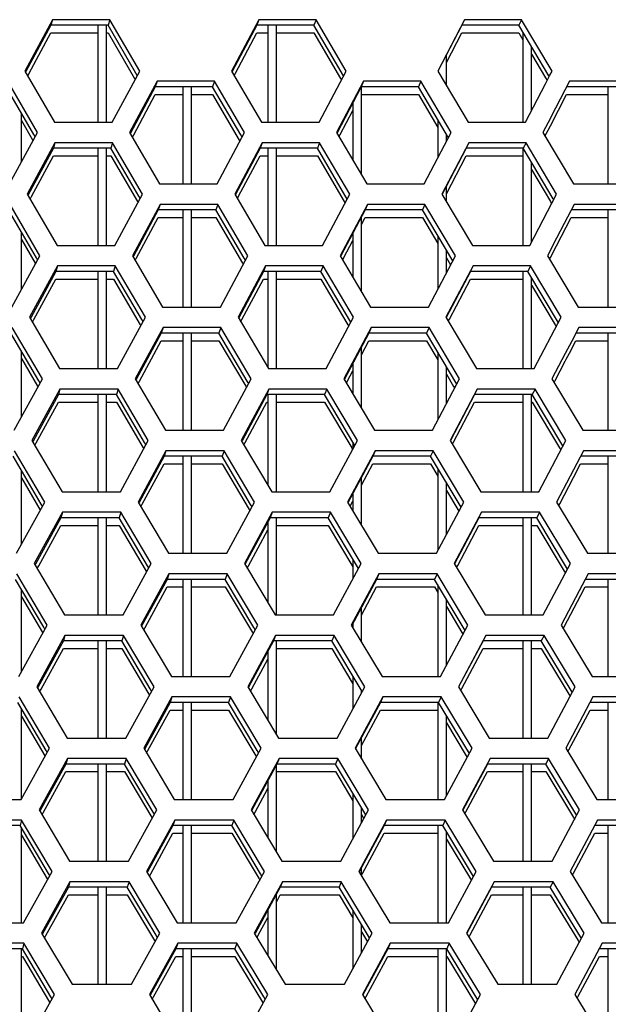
# Model space of a CAD drawing. Header units: millimetres. Extents: x 0 to 420, y 0 to 297.
# Tile 63 of 256: x 126.76 to 129.53, y 89.55 to 94.19. Entities that reach past the tile are written whole.
import ezdxf

# ---------------------------------------------------------------- set-up
doc = ezdxf.new("R2010")
doc.units = ezdxf.units.MM
doc.header["$LTSCALE"] = 23.1
doc.layers.get('0').update_dxf_attribs({"linetype": 'CONTINUOUS'})

msp = doc.modelspace()

# ---------------------------------------------------------------- linework, layer by layer
at = {"color": 3, "linetype": 'Continuous'}
for p, q in [((126.9116, 94.1882), (126.7812, 93.9467)), ((127.1815, 94.1882), (126.9116, 94.1882)), ((127.322, 93.9467), (127.1815, 94.1882)), ((127.8825, 94.1882), (127.7542, 93.9467)), ((128.1518, 94.1882), (127.8825, 94.1882)), ((128.2936, 93.9467), (128.1518, 94.1882)), ((128.8508, 94.1882), (128.7245, 93.9467)), ((129.1192, 94.1882), (128.8508, 94.1882)), ((129.2623, 93.9467), (129.1192, 94.1882)), ((126.7812, 93.9467), (126.9214, 93.7053)), ((127.1923, 93.7053), (127.322, 93.9467)), ((127.7542, 93.9467), (127.8957, 93.7053)), ((128.1659, 93.7053), (128.2936, 93.9467)), ((128.7245, 93.9467), (128.8674, 93.7053)), ((129.2525, 93.9279), (129.2623, 93.9467)), ((126.8411, 93.657), (126.701, 93.8984)), ((127.4043, 93.8984), (127.2746, 93.657)), ((127.6744, 93.8984), (127.4043, 93.8984)), ((127.8159, 93.657), (127.6744, 93.8984)), ((128.376, 93.8984), (128.2484, 93.657)), ((128.6454, 93.8984), (128.376, 93.8984)), ((128.7882, 93.657), (128.6454, 93.8984)), ((129.1368, 93.7053), (129.2311, 93.8866)), ((129.2311, 93.8866), (129.2525, 93.9279)), ((129.3447, 93.8984), (129.2791, 93.7721)), ((129.6132, 93.8984), (129.3447, 93.8984)), ((129.2791, 93.7721), (129.2442, 93.7048)), ((126.9214, 93.7053), (127.1923, 93.7053)), ((127.8957, 93.7053), (128.1659, 93.7053)), ((128.8674, 93.7053), (129.1368, 93.7053)), ((129.2442, 93.7048), (129.2193, 93.657)), ((126.71, 93.4155), (126.8411, 93.657)), ((127.2746, 93.657), (127.4158, 93.4155)), ((127.6869, 93.4155), (127.8159, 93.657)), ((128.2484, 93.657), (128.3909, 93.4155)), ((128.6613, 93.4155), (128.7882, 93.657)), ((129.2193, 93.657), (129.363, 93.4155)), ((126.9234, 93.6087), (126.7925, 93.3672)), ((127.1944, 93.6087), (126.9234, 93.6087)), ((127.3355, 93.3672), (127.1944, 93.6087)), ((127.8984, 93.6087), (127.7695, 93.3672)), ((128.1688, 93.6087), (127.8984, 93.6087)), ((128.3112, 93.3672), (128.1688, 93.6087)), ((128.8707, 93.6087), (128.744, 93.3672)), ((129.1403, 93.6087), (128.8707, 93.6087)), ((129.284, 93.3672), (129.1403, 93.6087)), ((127.4158, 93.4155), (127.6869, 93.4155)), ((128.3909, 93.4155), (128.6613, 93.4155)), ((129.363, 93.4155), (129.6325, 93.4155)), ((126.7925, 93.3672), (126.9332, 93.1257)), ((127.2052, 93.1257), (127.3355, 93.3672)), ((127.7695, 93.3672), (127.9116, 93.1257)), ((128.183, 93.1257), (128.3112, 93.3672)), ((128.744, 93.3672), (128.8874, 93.1257)), ((129.1579, 93.1257), (129.284, 93.3672)), ((126.8525, 93.0774), (126.7119, 93.3189)), ((127.4181, 93.3189), (127.2879, 93.0774)), ((127.6894, 93.3189), (127.4181, 93.3189)), ((127.8315, 93.0774), (127.6894, 93.3189)), ((128.3939, 93.3189), (128.2658, 93.0774)), ((128.6645, 93.3189), (128.3939, 93.3189)), ((128.8078, 93.0774), (128.6645, 93.3189)), ((129.3667, 93.3189), (129.3196, 93.2285)), ((129.6363, 93.3189), (129.3667, 93.3189)), ((129.3196, 93.2285), (129.284, 93.1602)), ((129.284, 93.1602), (129.2407, 93.0774)), ((126.9332, 93.1257), (127.2052, 93.1257)), ((127.9116, 93.1257), (128.183, 93.1257)), ((128.8874, 93.1257), (129.1579, 93.1257)), ((126.7209, 92.8359), (126.8525, 93.0774)), ((127.2879, 93.0774), (127.4296, 92.8359)), ((127.7019, 92.8359), (127.8315, 93.0774)), ((128.2658, 93.0774), (128.4089, 92.8359)), ((128.6804, 92.8359), (128.8078, 93.0774)), ((129.2407, 93.0774), (129.3851, 92.8359)), ((126.9352, 93.0291), (126.8037, 92.7876)), ((127.2074, 93.0291), (126.9352, 93.0291)), ((127.349, 92.7876), (127.2074, 93.0291)), ((127.9143, 93.0291), (127.7848, 92.7876)), ((128.1858, 93.0291), (127.9143, 93.0291)), ((128.3288, 92.7876), (128.1858, 93.0291)), ((128.8907, 93.0291), (128.7634, 92.7876)), ((129.1614, 93.0291), (128.8907, 93.0291)), ((129.3057, 92.7876), (129.1614, 93.0291)), ((127.4296, 92.8359), (127.7019, 92.8359)), ((128.4089, 92.8359), (128.6804, 92.8359)), ((129.3851, 92.8359), (129.6556, 92.8359)), ((126.8037, 92.7876), (126.945, 92.5461)), ((127.2181, 92.5461), (127.349, 92.7876)), ((127.7848, 92.7876), (127.9275, 92.5461)), ((128.2, 92.5461), (128.3288, 92.7876)), ((128.7634, 92.7876), (128.9074, 92.5461)), ((129.179, 92.5461), (129.3057, 92.7876)), ((126.864, 92.4978), (126.7227, 92.7393)), ((127.4319, 92.7393), (127.3012, 92.4978)), ((127.7044, 92.7393), (127.4319, 92.7393)), ((127.847, 92.4978), (127.7044, 92.7393)), ((128.4118, 92.7393), (128.2831, 92.4978)), ((128.6835, 92.7393), (128.4118, 92.7393)), ((128.8275, 92.4978), (128.6835, 92.7393)), ((129.3887, 92.7393), (129.3555, 92.6759)), ((129.6595, 92.7393), (129.3887, 92.7393)), ((129.3555, 92.6759), (129.325, 92.6176)), ((129.325, 92.6176), (129.2622, 92.4978)), ((126.945, 92.5461), (127.2181, 92.5461)), ((127.9275, 92.5461), (128.2, 92.5461)), ((128.9074, 92.5461), (129.179, 92.5461)), ((126.7318, 92.2564), (126.864, 92.4978)), ((127.3012, 92.4978), (127.4435, 92.2564)), ((127.7169, 92.2564), (127.847, 92.4978)), ((128.2831, 92.4978), (128.4268, 92.2564)), ((128.6994, 92.2564), (128.8275, 92.4978)), ((129.2622, 92.4978), (129.4071, 92.2564)), ((126.9469, 92.4495), (126.8149, 92.2081)), ((127.2203, 92.4495), (126.9469, 92.4495)), ((127.3625, 92.2081), (127.2203, 92.4495)), ((127.9302, 92.4495), (127.8001, 92.2081)), ((128.2028, 92.4495), (127.9302, 92.4495)), ((128.3464, 92.2081), (128.2028, 92.4495)), ((128.9107, 92.4495), (128.7828, 92.2081)), ((129.1825, 92.4495), (128.9107, 92.4495)), ((129.3273, 92.2081), (129.1825, 92.4495)), ((127.4435, 92.2564), (127.7169, 92.2564)), ((128.4268, 92.2564), (128.6994, 92.2564)), ((129.4071, 92.2564), (129.6788, 92.2564)), ((126.8149, 92.2081), (126.9568, 91.9666)), ((127.2311, 91.9666), (127.3625, 92.2081)), ((127.8001, 92.2081), (127.9434, 91.9666)), ((128.217, 91.9666), (128.3464, 92.2081)), ((128.7828, 92.2081), (128.9274, 91.9666)), ((129.2001, 91.9666), (129.3273, 92.2081)), ((126.8754, 91.9183), (126.7336, 92.1598)), ((127.4458, 92.1598), (127.3144, 91.9183)), ((127.7194, 92.1598), (127.4458, 92.1598)), ((127.8626, 91.9183), (127.7194, 92.1598)), ((128.4298, 92.1598), (128.3005, 91.9183)), ((128.7026, 92.1598), (128.4298, 92.1598)), ((128.8471, 91.9183), (128.7026, 92.1598)), ((129.4108, 92.1598), (129.2837, 91.9183)), ((129.6826, 92.1598), (129.4108, 92.1598)), ((126.9568, 91.9666), (127.2311, 91.9666)), ((127.9434, 91.9666), (128.217, 91.9666)), ((128.9274, 91.9666), (129.2001, 91.9666)), ((126.7426, 91.6768), (126.8754, 91.9183)), ((127.3144, 91.9183), (127.4573, 91.6768)), ((127.7318, 91.6768), (127.8626, 91.9183)), ((128.3005, 91.9183), (128.4447, 91.6768)), ((128.7185, 91.6768), (128.8471, 91.9183)), ((129.2837, 91.9183), (129.4291, 91.6768)), ((126.9587, 91.87), (126.8261, 91.6285)), ((127.2332, 91.87), (126.9587, 91.87)), ((127.376, 91.6285), (127.2332, 91.87)), ((127.9461, 91.87), (127.8155, 91.6285)), ((128.2199, 91.87), (127.9461, 91.87)), ((128.364, 91.6285), (128.2199, 91.87)), ((128.9307, 91.87), (128.8022, 91.6285)), ((129.2036, 91.87), (128.9307, 91.87)), ((129.349, 91.6285), (129.2036, 91.87)), ((127.4573, 91.6768), (127.7318, 91.6768)), ((128.4447, 91.6768), (128.7185, 91.6768)), ((129.4291, 91.6768), (129.7019, 91.6768)), ((126.8261, 91.6285), (126.9685, 91.387)), ((127.244, 91.387), (127.376, 91.6285)), ((127.8155, 91.6285), (127.9593, 91.387)), ((128.2341, 91.387), (128.364, 91.6285)), ((128.8022, 91.6285), (128.9473, 91.387)), ((129.2212, 91.387), (129.349, 91.6285)), ((126.8868, 91.3387), (126.7445, 91.5802)), ((127.4596, 91.5802), (127.3277, 91.3387)), ((127.7343, 91.5802), (127.4596, 91.5802)), ((127.8781, 91.3387), (127.7343, 91.5802)), ((128.4477, 91.5802), (128.3179, 91.3387)), ((128.7217, 91.5802), (128.4477, 91.5802)), ((128.8668, 91.3387), (128.7217, 91.5802)), ((129.4328, 91.5802), (129.3903, 91.4997)), ((129.7058, 91.5802), (129.4328, 91.5802)), ((129.3903, 91.4997), (129.3051, 91.3387)), ((126.9685, 91.387), (127.244, 91.387)), ((127.9593, 91.387), (128.2341, 91.387)), ((128.9473, 91.387), (129.2212, 91.387)), ((126.7535, 91.0973), (126.8868, 91.3387)), ((127.3277, 91.3387), (127.4711, 91.0973)), ((127.7468, 91.0973), (127.8781, 91.3387)), ((128.3179, 91.3387), (128.4627, 91.0973)), ((128.7376, 91.0973), (128.8668, 91.3387)), ((129.3051, 91.3387), (129.4511, 91.0973)), ((126.9705, 91.2904), (126.8373, 91.049)), ((127.2461, 91.2904), (126.9705, 91.2904)), ((127.3895, 91.049), (127.2461, 91.2904)), ((127.9619, 91.2904), (127.8308, 91.049)), ((128.2369, 91.2904), (127.9619, 91.2904)), ((128.3816, 91.049), (128.2369, 91.2904)), ((128.9507, 91.2904), (128.8216, 91.049)), ((129.2247, 91.2904), (128.9507, 91.2904)), ((129.3707, 91.049), (129.2247, 91.2904)), ((127.4711, 91.0973), (127.7468, 91.0973)), ((128.4627, 91.0973), (128.7376, 91.0973)), ((129.4511, 91.0973), (129.7251, 91.0973)), ((126.8373, 91.049), (126.9803, 90.8075)), ((127.2569, 90.8075), (127.3895, 91.049)), ((127.8308, 91.049), (127.9752, 90.8075)), ((128.2511, 90.8075), (128.3816, 91.049)), ((128.8216, 91.049), (128.9673, 90.8075)), ((129.2423, 90.8075), (129.3707, 91.049)), ((126.8983, 90.7592), (126.7553, 91.0007)), ((127.4734, 91.0007), (127.341, 90.7592)), ((127.7493, 91.0007), (127.4734, 91.0007)), ((127.8937, 90.7592), (127.7493, 91.0007)), ((128.4657, 91.0007), (128.3353, 90.7592)), ((128.7408, 91.0007), (128.4657, 91.0007)), ((128.8864, 90.7592), (128.7408, 91.0007)), ((129.4548, 91.0007), (129.3266, 90.7592)), ((129.7289, 91.0007), (129.4548, 91.0007)), ((126.9803, 90.8075), (127.2569, 90.8075)), ((127.9752, 90.8075), (128.2511, 90.8075)), ((128.9673, 90.8075), (129.2423, 90.8075)), ((126.7644, 90.5177), (126.8983, 90.7592)), ((127.341, 90.7592), (127.485, 90.5177)), ((127.7618, 90.5177), (127.8937, 90.7592)), ((128.3353, 90.7592), (128.4806, 90.5177)), ((128.7567, 90.5177), (128.8864, 90.7592)), ((129.3266, 90.7592), (129.4732, 90.5177)), ((126.9823, 90.7109), (126.8485, 90.4694)), ((127.2591, 90.7109), (126.9823, 90.7109)), ((127.403, 90.4694), (127.2591, 90.7109)), ((127.9778, 90.7109), (127.8461, 90.4694)), ((128.2539, 90.7109), (127.9778, 90.7109)), ((128.3992, 90.4694), (128.2539, 90.7109)), ((128.9707, 90.7109), (128.841, 90.4694)), ((129.2459, 90.7109), (128.9707, 90.7109)), ((129.3924, 90.4694), (129.2459, 90.7109)), ((126.487, 90.5177), (126.7644, 90.5177)), ((127.485, 90.5177), (127.7618, 90.5177)), ((128.4806, 90.5177), (128.7567, 90.5177)), ((129.4732, 90.5177), (129.7482, 90.5177)), ((126.8485, 90.4694), (126.9921, 90.2279)), ((127.2698, 90.2279), (127.403, 90.4694)), ((127.8461, 90.4694), (127.9911, 90.2279)), ((128.2681, 90.2279), (128.3992, 90.4694)), ((128.841, 90.4694), (128.9873, 90.2279)), ((129.2635, 90.2279), (129.3924, 90.4694)), ((126.7662, 90.4211), (126.4886, 90.4211)), ((126.9097, 90.1796), (126.7662, 90.4211)), ((127.4873, 90.4211), (127.3542, 90.1796)), ((127.7643, 90.4211), (127.4873, 90.4211)), ((127.9092, 90.1796), (127.7643, 90.4211)), ((128.4836, 90.4211), (128.3526, 90.1796)), ((128.7598, 90.4211), (128.4836, 90.4211)), ((128.906, 90.1796), (128.7598, 90.4211)), ((129.4768, 90.4211), (129.348, 90.1796)), ((129.7521, 90.4211), (129.4768, 90.4211)), ((126.9921, 90.2279), (127.2698, 90.2279)), ((127.9911, 90.2279), (128.2681, 90.2279)), ((128.9873, 90.2279), (129.2635, 90.2279)), ((126.7753, 89.9381), (126.9097, 90.1796)), ((127.3542, 90.1796), (127.4988, 89.9381)), ((127.7768, 89.9381), (127.9092, 90.1796)), ((128.3526, 90.1796), (128.4985, 89.9381)), ((128.7757, 89.9381), (128.906, 90.1796)), ((129.348, 90.1796), (129.4952, 89.9381)), ((126.9941, 90.1313), (126.8597, 89.8898)), ((127.272, 90.1313), (126.9941, 90.1313)), ((127.4165, 89.8898), (127.272, 90.1313)), ((127.9937, 90.1313), (127.8614, 89.8898)), ((128.2709, 90.1313), (127.9937, 90.1313)), ((128.4168, 89.8898), (128.2709, 90.1313)), ((128.9906, 90.1313), (128.8605, 89.8898)), ((129.267, 90.1313), (128.9906, 90.1313)), ((129.4141, 89.8898), (129.267, 90.1313)), ((126.4967, 89.9381), (126.7753, 89.9381)), ((127.4988, 89.9381), (127.7768, 89.9381)), ((128.4985, 89.9381), (128.7757, 89.9381)), ((129.4952, 89.9381), (129.7714, 89.9381)), ((126.8597, 89.8898), (127.0039, 89.6484)), ((127.2828, 89.6484), (127.4165, 89.8898)), ((127.8614, 89.8898), (128.007, 89.6484)), ((128.2851, 89.6484), (128.4168, 89.8898)), ((128.8605, 89.8898), (129.0073, 89.6484)), ((129.2846, 89.6484), (129.4141, 89.8898)), ((126.7771, 89.8415), (126.4983, 89.8415)), ((126.9212, 89.6001), (126.7771, 89.8415)), ((127.5011, 89.8415), (127.3675, 89.6001)), ((127.7793, 89.8415), (127.5011, 89.8415)), ((127.9248, 89.6001), (127.7793, 89.8415)), ((128.5015, 89.8415), (128.37, 89.6001)), ((128.7789, 89.8415), (128.5015, 89.8415)), ((128.9257, 89.6001), (128.7789, 89.8415)), ((129.4989, 89.8415), (129.3695, 89.6001)), ((129.7753, 89.8415), (129.4989, 89.8415)), ((127.0039, 89.6484), (127.2828, 89.6484)), ((128.007, 89.6484), (128.2851, 89.6484)), ((129.0073, 89.6484), (129.2846, 89.6484)), ((126.7861, 89.3586), (126.9212, 89.6001)), ((127.3675, 89.6001), (127.5126, 89.3586)), ((127.7918, 89.3586), (127.9248, 89.6001)), ((128.37, 89.6001), (128.5165, 89.3586)), ((128.7948, 89.3586), (128.9257, 89.6001)), ((129.3695, 89.6001), (129.5172, 89.3586))]:
    msp.add_line(p, q, dxfattribs=at)
at = {"color": 7, "linetype": 'Continuous'}
for p, q in [((126.9043, 94.1623), (126.7866, 93.9438)), ((126.9116, 94.1882), (126.9043, 94.1623)), ((127.1735, 94.1623), (126.9043, 94.1623)), ((127.1252, 94.1623), (127.1252, 93.7053)), ((127.1652, 93.7053), (127.1652, 94.1623)), ((127.1815, 94.1882), (127.1735, 94.1623)), ((127.3045, 93.9366), (127.1735, 94.1623)), ((127.8726, 94.1623), (127.7575, 93.945)), ((127.8825, 94.1882), (127.8726, 94.1623)), ((128.1412, 94.1623), (127.8726, 94.1623)), ((127.9252, 94.1623), (127.9252, 93.7053)), ((127.9652, 93.7053), (127.9652, 94.1623)), ((128.1518, 94.1882), (128.1412, 94.1623)), ((128.2813, 93.9233), (128.1412, 94.1623)), ((128.8383, 94.1623), (128.7257, 93.9461)), ((129.106, 94.1623), (128.8383, 94.1623)), ((129.1192, 94.1882), (129.106, 94.1623)), ((129.2467, 93.9244), (129.106, 94.1623)), ((126.8016, 93.9358), (126.9043, 94.1265)), ((126.9043, 94.1265), (127.1252, 94.1265)), ((127.1652, 94.1265), (127.1735, 94.1265)), ((127.1735, 94.1265), (127.2981, 93.9118)), ((127.7723, 93.9371), (127.8726, 94.1265)), ((127.8726, 94.1265), (127.9252, 94.1265)), ((127.9652, 94.1265), (128.1412, 94.1265)), ((128.1412, 94.1265), (128.2671, 93.9117)), ((128.7652, 93.9861), (128.8383, 94.1265)), ((128.8383, 94.1265), (129.106, 94.1265)), ((129.106, 94.1265), (129.1253, 94.094)), ((129.1252, 94.1298), (129.1252, 93.7053)), ((129.1652, 93.76), (129.1652, 94.0621)), ((129.1652, 94.0263), (129.231, 93.9151)), ((128.7652, 93.8779), (128.7652, 94.022)), ((126.7866, 93.9438), (126.7849, 93.9405)), ((126.7949, 93.9232), (126.8016, 93.9358)), ((127.3108, 93.9258), (127.3045, 93.9366)), ((127.7575, 93.945), (127.7564, 93.943)), ((127.7664, 93.9259), (127.7723, 93.9371)), ((127.2981, 93.9118), (127.3008, 93.9071)), ((127.2981, 93.9118), (127.3008, 93.9071)), ((127.4043, 93.8984), (127.3956, 93.8726)), ((127.6744, 93.8984), (127.6651, 93.8726)), ((128.267, 93.9117), (128.2713, 93.9044)), ((128.376, 93.8984), (128.3648, 93.8726)), ((128.6454, 93.8984), (128.6335, 93.8726)), ((129.231, 93.9151), (129.2389, 93.9017)), ((129.2488, 93.9209), (129.2467, 93.9244)), ((126.8245, 93.6474), (126.6942, 93.8726)), ((127.3956, 93.8726), (127.279, 93.6546)), ((127.6651, 93.8726), (127.3956, 93.8726)), ((127.5252, 93.8726), (127.5252, 93.4155)), ((127.5652, 93.4155), (127.5652, 93.8726)), ((127.7975, 93.6461), (127.6651, 93.8726)), ((128.3648, 93.8726), (128.2506, 93.6558)), ((128.6335, 93.8726), (128.3648, 93.8726)), ((128.3652, 93.4589), (128.3652, 93.8726)), ((128.7753, 93.6323), (128.6335, 93.8726)), ((129.5988, 93.8726), (129.331, 93.8726)), ((129.5252, 93.8726), (129.5252, 93.4155)), ((127.2939, 93.6466), (127.3956, 93.8367)), ((127.3956, 93.8367), (127.5252, 93.8367)), ((127.5652, 93.8367), (127.6651, 93.8367)), ((127.6651, 93.8367), (127.7907, 93.6219)), ((128.3252, 93.7973), (128.3252, 93.5267)), ((128.3648, 93.8367), (128.6335, 93.8367)), ((128.6335, 93.8367), (128.7252, 93.6812)), ((129.2545, 93.6889), (129.331, 93.8367)), ((129.331, 93.8367), (129.5252, 93.8367)), ((126.7652, 93.5171), (126.7652, 93.7497)), ((128.2654, 93.648), (128.3252, 93.7615)), ((126.7652, 93.7139), (126.8184, 93.6221)), ((128.7252, 93.717), (128.7252, 93.537)), ((127.279, 93.6546), (127.2775, 93.6519)), ((129.2293, 93.6402), (129.2442, 93.669)), ((129.2442, 93.669), (129.2545, 93.6889)), ((126.8184, 93.6221), (126.8204, 93.6187)), ((126.8304, 93.6372), (126.8245, 93.6474)), ((126.9234, 93.6087), (126.916, 93.5828)), ((127.1944, 93.6087), (127.1864, 93.5828)), ((127.2876, 93.6348), (127.2939, 93.6466)), ((127.7906, 93.6219), (127.7941, 93.616)), ((127.8041, 93.6348), (127.7974, 93.6461)), ((127.8984, 93.6087), (127.8885, 93.5828)), ((128.1688, 93.6087), (128.1582, 93.5828)), ((128.2599, 93.6375), (128.2654, 93.648)), ((128.7652, 93.6132), (128.7652, 93.6492)), ((129.1403, 93.6087), (129.1271, 93.5828)), ((126.916, 93.5828), (126.7979, 93.3642)), ((127.1864, 93.5828), (126.916, 93.5828)), ((127.1252, 93.5828), (127.1252, 93.1257)), ((127.1652, 93.1257), (127.1652, 93.5828)), ((127.318, 93.357), (127.1864, 93.5828)), ((127.8885, 93.5828), (127.7728, 93.3654)), ((128.1582, 93.5828), (127.8885, 93.5828)), ((127.9252, 93.5828), (127.9252, 93.1257)), ((127.9652, 93.1257), (127.9652, 93.5828)), ((128.2988, 93.3438), (128.1582, 93.5828)), ((128.8583, 93.5828), (128.7451, 93.3666)), ((129.1271, 93.5828), (128.8583, 93.5828)), ((129.1252, 93.5828), (129.1252, 93.1257)), ((129.2683, 93.3449), (129.1271, 93.5828)), ((126.8129, 93.3561), (126.916, 93.5469)), ((126.916, 93.5469), (127.1252, 93.5469)), ((127.1652, 93.5469), (127.1864, 93.5469)), ((127.1864, 93.5469), (127.3116, 93.3322)), ((127.7877, 93.3575), (127.8885, 93.5469)), ((127.8885, 93.5469), (127.9252, 93.5469)), ((127.9652, 93.5469), (128.1582, 93.5469)), ((128.1582, 93.5469), (128.2846, 93.3321)), ((128.7652, 93.3691), (128.8583, 93.5469)), ((128.8583, 93.5469), (129.1252, 93.5469)), ((129.1652, 93.1398), (129.1652, 93.5185)), ((129.1652, 93.4827), (129.2548, 93.3319)), ((128.7652, 93.3313), (128.7652, 93.4049)), ((126.7979, 93.3642), (126.7961, 93.3609)), ((126.8062, 93.3436), (126.8129, 93.3561)), ((127.3115, 93.3322), (127.3142, 93.3276)), ((127.3243, 93.3462), (127.318, 93.3569)), ((127.7728, 93.3654), (127.7717, 93.3634)), ((127.7818, 93.3463), (127.7877, 93.3575)), ((128.2846, 93.3321), (128.2888, 93.3249)), ((129.2547, 93.3319), (129.2605, 93.3222)), ((129.2705, 93.3413), (129.2683, 93.3449)), ((126.836, 93.0678), (126.7051, 93.293)), ((127.4095, 93.293), (127.2923, 93.075)), ((127.4181, 93.3189), (127.4095, 93.293)), ((127.6801, 93.293), (127.4095, 93.293)), ((127.5252, 93.293), (127.5252, 92.8359)), ((127.5652, 92.8359), (127.5652, 93.293)), ((127.6894, 93.3189), (127.6801, 93.293)), ((127.813, 93.0665), (127.6801, 93.293)), ((128.3827, 93.293), (128.268, 93.0762)), ((128.3939, 93.3189), (128.3827, 93.293)), ((128.6526, 93.293), (128.3827, 93.293)), ((128.6645, 93.3189), (128.6526, 93.293)), ((128.7949, 93.0528), (128.6526, 93.293)), ((129.6219, 93.293), (129.353, 93.293)), ((129.5252, 93.293), (129.5252, 92.8359)), ((127.3073, 93.067), (127.4095, 93.2572)), ((127.4095, 93.2572), (127.5252, 93.2572)), ((127.5652, 93.2572), (127.6801, 93.2572)), ((127.6801, 93.2572), (127.8062, 93.0423)), ((128.3652, 92.9095), (128.3652, 93.2599)), ((128.3652, 93.224), (128.3827, 93.2572)), ((128.3827, 93.2572), (128.6526, 93.2572)), ((128.6526, 93.2572), (128.7252, 93.1344)), ((129.284, 93.1244), (129.353, 93.2572)), ((129.353, 93.2572), (129.5252, 93.2572)), ((126.7652, 92.9172), (126.7652, 93.1894)), ((126.7652, 93.1536), (126.8298, 93.0425)), ((128.2829, 93.0683), (128.3252, 93.1484)), ((128.3252, 93.1842), (128.3252, 92.977)), ((128.7252, 93.1703), (128.7252, 92.9208)), ((128.7652, 92.9966), (128.7652, 93.1027)), ((129.2555, 93.0697), (129.284, 93.1244)), ((126.8418, 93.0577), (126.836, 93.0678)), ((127.2923, 93.075), (127.2908, 93.0723)), ((127.3009, 93.0552), (127.3073, 93.067)), ((127.8196, 93.0553), (127.813, 93.0665)), ((128.2773, 93.0579), (128.2829, 93.0683)), ((128.7652, 93.0669), (128.7849, 93.0338)), ((129.2508, 93.0606), (129.2555, 93.0697)), ((126.9278, 93.0032), (126.8091, 92.7846)), ((126.8298, 93.0425), (126.8317, 93.0392)), ((126.9352, 93.0291), (126.9278, 93.0032)), ((127.1993, 93.0032), (126.9278, 93.0032)), ((127.1252, 93.0032), (127.1252, 92.5461)), ((127.1652, 92.5461), (127.1652, 93.0032)), ((127.2074, 93.0291), (127.1993, 93.0032)), ((127.3315, 92.7774), (127.1993, 93.0032)), ((127.9044, 93.0032), (127.7882, 92.7858)), ((127.8062, 93.0423), (127.8096, 93.0365)), ((127.9143, 93.0291), (127.9044, 93.0032)), ((128.1752, 93.0032), (127.9044, 93.0032)), ((127.9252, 93.0032), (127.9252, 92.55)), ((127.9652, 92.5461), (127.9652, 93.0032)), ((128.1858, 93.0291), (128.1752, 93.0032)), ((128.3164, 92.7643), (128.1752, 93.0032)), ((128.8783, 93.0032), (128.7646, 92.787)), ((129.1483, 93.0032), (128.8783, 93.0032)), ((129.1252, 93.0032), (129.1252, 92.5461)), ((129.1614, 93.0291), (129.1483, 93.0032)), ((129.2922, 92.7617), (129.1483, 93.0032)), ((126.8242, 92.7765), (126.9278, 92.9674)), ((126.9278, 92.9674), (127.1252, 92.9674)), ((127.1652, 92.9674), (127.1993, 92.9674)), ((127.1993, 92.9674), (127.325, 92.7526)), ((127.8031, 92.7778), (127.9044, 92.9674)), ((127.9044, 92.9674), (127.9252, 92.9674)), ((127.9652, 92.9674), (128.1752, 92.9674)), ((128.1752, 92.9674), (128.3022, 92.7525)), ((128.7794, 92.7792), (128.8783, 92.9674)), ((128.8783, 92.9674), (129.1252, 92.9674)), ((129.1652, 92.5461), (129.1652, 92.9747)), ((129.1653, 92.9389), (129.2764, 92.7523)), ((126.8091, 92.7846), (126.8073, 92.7813)), ((126.8174, 92.7641), (126.8242, 92.7765)), ((127.3377, 92.7667), (127.3315, 92.7773)), ((127.7882, 92.7858), (127.7871, 92.7838)), ((127.7971, 92.7667), (127.8031, 92.7778)), ((128.7652, 92.7845), (128.7652, 92.7876)), ((128.7742, 92.7694), (128.7794, 92.7792)), ((127.325, 92.7526), (127.3276, 92.7481)), ((127.4319, 92.7393), (127.4233, 92.7134)), ((127.7044, 92.7393), (127.6951, 92.7134)), ((128.3022, 92.7525), (128.3063, 92.7454)), ((128.4118, 92.7393), (128.4007, 92.7134)), ((128.6835, 92.7393), (128.6717, 92.7134)), ((129.2764, 92.7523), (129.2821, 92.7427)), ((126.8474, 92.4882), (126.716, 92.7134)), ((127.4233, 92.7134), (127.3056, 92.4954)), ((127.6951, 92.7134), (127.4233, 92.7134)), ((127.5252, 92.7134), (127.5252, 92.2564)), ((127.5652, 92.2564), (127.5652, 92.7134)), ((127.8285, 92.4869), (127.6951, 92.7134)), ((128.4007, 92.7134), (128.2855, 92.4966)), ((128.6717, 92.7134), (128.4007, 92.7134)), ((128.8145, 92.4733), (128.6717, 92.7134)), ((129.6451, 92.7134), (129.375, 92.7134)), ((129.5252, 92.7134), (129.5252, 92.2564)), ((127.3206, 92.4873), (127.4233, 92.6776)), ((127.4233, 92.6776), (127.5252, 92.6776)), ((127.5652, 92.6776), (127.6951, 92.6776)), ((127.6951, 92.6776), (127.8217, 92.4627)), ((128.3652, 92.6108), (128.4007, 92.6776)), ((128.3652, 92.6108), (128.4007, 92.6776)), ((128.3652, 92.3598), (128.3652, 92.6467)), ((128.4007, 92.6776), (128.6717, 92.6776)), ((128.6717, 92.6776), (128.7252, 92.5874)), ((129.3443, 92.6187), (129.375, 92.6776)), ((129.375, 92.6776), (129.5252, 92.6776)), ((126.7652, 92.3174), (126.7652, 92.6289)), ((126.7652, 92.5931), (126.8412, 92.4629)), ((128.7252, 92.6233), (128.7252, 92.305)), ((129.325, 92.5817), (129.3296, 92.5905)), ((129.3296, 92.5905), (129.3443, 92.6187)), ((128.3252, 92.5714), (128.3252, 92.427)), ((128.7652, 92.3803), (128.7652, 92.556)), ((129.2771, 92.4901), (129.325, 92.5817)), ((127.3056, 92.4954), (127.3041, 92.4928)), ((128.3003, 92.4887), (128.3252, 92.5355)), ((128.7652, 92.5202), (128.7995, 92.4626)), ((126.8412, 92.4628), (126.8431, 92.4597)), ((126.8532, 92.4782), (126.8474, 92.4882)), ((126.9469, 92.4495), (126.9396, 92.4237)), ((127.2203, 92.4495), (127.2123, 92.4237)), ((127.3143, 92.4756), (127.3206, 92.4873)), ((127.8217, 92.4627), (127.825, 92.457)), ((127.8351, 92.4757), (127.8285, 92.4869)), ((127.9302, 92.4495), (127.9203, 92.4237)), ((128.2028, 92.4495), (128.1922, 92.4237)), ((128.2948, 92.4783), (128.3003, 92.4887)), ((128.7995, 92.4626), (128.8044, 92.4543)), ((129.1825, 92.4495), (129.1694, 92.4237)), ((129.2723, 92.481), (129.2771, 92.4901)), ((126.9396, 92.4237), (126.8204, 92.2051)), ((127.2123, 92.4237), (126.9396, 92.4237)), ((127.1252, 92.4237), (127.1252, 91.9666)), ((127.1652, 91.9666), (127.1652, 92.4237)), ((127.345, 92.1977), (127.2123, 92.4237)), ((127.9203, 92.4237), (127.8035, 92.2062)), ((128.1922, 92.4237), (127.9203, 92.4237)), ((127.9252, 92.4237), (127.9252, 91.9972)), ((127.9652, 91.9666), (127.9652, 92.4237)), ((128.334, 92.1848), (128.1922, 92.4237)), ((128.8983, 92.4237), (128.784, 92.2074)), ((129.1694, 92.4237), (128.8983, 92.4237)), ((129.1252, 92.4237), (129.1252, 91.9666)), ((129.1652, 91.9666), (129.1652, 92.4237)), ((129.3139, 92.1822), (129.1694, 92.4237)), ((126.8355, 92.1968), (126.9396, 92.3878)), ((126.9396, 92.3878), (127.1252, 92.3878)), ((127.1652, 92.3878), (127.2123, 92.3878)), ((127.2123, 92.3878), (127.3385, 92.173)), ((127.8185, 92.1982), (127.9203, 92.3878)), ((127.9203, 92.3878), (127.9252, 92.3878)), ((127.9652, 92.3878), (128.1922, 92.3878)), ((128.1922, 92.3878), (128.3198, 92.1728)), ((128.7989, 92.1996), (128.8983, 92.3878)), ((128.8983, 92.3878), (129.1252, 92.3878)), ((129.1652, 92.3878), (129.1694, 92.3878)), ((129.1694, 92.3878), (129.2981, 92.1727)), ((126.8204, 92.2051), (126.8186, 92.2017)), ((126.8287, 92.1845), (126.8355, 92.1968)), ((127.3385, 92.173), (127.3411, 92.1686)), ((127.3512, 92.1872), (127.345, 92.1977)), ((127.8035, 92.2062), (127.8024, 92.2042)), ((127.8125, 92.1871), (127.8185, 92.1982)), ((128.3197, 92.1728), (128.3239, 92.1659)), ((128.3252, 92.1994), (128.3252, 92.1685)), ((128.7937, 92.1898), (128.7989, 92.1996)), ((129.2981, 92.1727), (129.3038, 92.1632)), ((126.8588, 91.9086), (126.7268, 92.1339)), ((127.4372, 92.1339), (127.3189, 91.9159)), ((127.4458, 92.1598), (127.4372, 92.1339)), ((127.7101, 92.1339), (127.4372, 92.1339)), ((127.5252, 92.1339), (127.5252, 91.6768)), ((127.5652, 91.6768), (127.5652, 92.1339)), ((127.7194, 92.1598), (127.7101, 92.1339)), ((127.8441, 91.9073), (127.7101, 92.1339)), ((128.4186, 92.1339), (128.3029, 91.917)), ((128.4298, 92.1598), (128.4186, 92.1339)), ((128.6907, 92.1339), (128.4186, 92.1339)), ((128.7026, 92.1598), (128.6907, 92.1339)), ((128.8341, 91.8938), (128.6907, 92.1339)), ((129.6682, 92.1339), (129.3971, 92.1339)), ((129.5252, 92.1339), (129.5252, 91.6768)), ((127.3339, 91.9077), (127.4372, 92.0981)), ((127.4372, 92.0981), (127.5252, 92.0981)), ((127.5652, 92.0981), (127.7101, 92.0981)), ((127.7101, 92.0981), (127.8372, 91.8831)), ((128.3652, 91.9979), (128.4186, 92.0981)), ((128.4186, 92.0981), (128.6907, 92.0981)), ((128.6907, 92.0981), (128.7252, 92.0402)), ((128.6907, 92.0981), (128.7252, 92.0402)), ((129.3634, 92.0339), (129.3971, 92.0981)), ((129.3971, 92.0981), (129.5252, 92.0981)), ((126.7652, 91.7178), (126.7652, 92.0682)), ((126.7652, 92.0324), (126.8527, 91.8832)), ((128.3652, 91.8098), (128.3652, 92.0338)), ((128.7252, 92.076), (128.7252, 91.6894)), ((129.2986, 91.9104), (129.3634, 92.0339)), ((128.7652, 91.7644), (128.7652, 92.009)), ((128.3252, 91.9589), (128.3252, 91.8768)), ((128.7652, 91.9732), (128.8191, 91.883)), ((126.8646, 91.8987), (126.8588, 91.9086)), ((127.3189, 91.9159), (127.3174, 91.9132)), ((127.3276, 91.896), (127.3339, 91.9077)), ((127.8506, 91.8962), (127.8441, 91.9073)), ((128.3122, 91.8987), (128.3252, 91.923)), ((129.2939, 91.9013), (129.2986, 91.9104)), ((126.8526, 91.8832), (126.8545, 91.8801)), ((126.9587, 91.87), (126.9514, 91.8441)), ((127.2332, 91.87), (127.2252, 91.8441)), ((127.8372, 91.8831), (127.8405, 91.8775)), ((127.9461, 91.87), (127.9362, 91.8441)), ((128.2199, 91.87), (128.2093, 91.8441)), ((128.8191, 91.883), (128.824, 91.8748)), ((129.2036, 91.87), (129.1905, 91.8441)), ((126.9514, 91.8441), (126.8316, 91.6255)), ((126.8468, 91.6172), (126.9514, 91.8083)), ((127.2252, 91.8441), (126.9514, 91.8441)), ((126.9514, 91.8083), (127.1252, 91.8083)), ((127.1252, 91.8441), (127.1252, 91.387)), ((127.1652, 91.387), (127.1652, 91.8441)), ((127.1652, 91.8083), (127.2252, 91.8083)), ((127.3585, 91.6181), (127.2252, 91.8441)), ((127.2252, 91.8083), (127.3519, 91.5934)), ((127.9362, 91.8441), (127.8189, 91.6267)), ((127.9252, 91.8238), (127.9252, 91.4441)), ((128.2093, 91.8441), (127.9362, 91.8441)), ((127.9652, 91.387), (127.9652, 91.8441)), ((127.9652, 91.8083), (128.2093, 91.8083)), ((128.3515, 91.6052), (128.2093, 91.8441)), ((128.2093, 91.8083), (128.3252, 91.6135)), ((128.9183, 91.8441), (128.8035, 91.6278)), ((128.8184, 91.6199), (128.9183, 91.8083)), ((129.1905, 91.8441), (128.9183, 91.8441)), ((128.9183, 91.8083), (129.1252, 91.8083)), ((129.1252, 91.8441), (129.1252, 91.387)), ((129.1652, 91.387), (129.1652, 91.8441)), ((129.1652, 91.8083), (129.1905, 91.8083)), ((129.3355, 91.6026), (129.1905, 91.8441)), ((129.1905, 91.8083), (129.3197, 91.5931)), ((127.8339, 91.6186), (127.9252, 91.788)), ((126.8316, 91.6255), (126.8298, 91.6222)), ((126.84, 91.6049), (126.8468, 91.6172)), ((127.3646, 91.6077), (127.3585, 91.6181)), ((127.8189, 91.6267), (127.8178, 91.6246)), ((127.8279, 91.6075), (127.8339, 91.6186)), ((128.3252, 91.6493), (128.3252, 91.5564)), ((128.8132, 91.6102), (128.8184, 91.6199)), ((127.3519, 91.5934), (127.3545, 91.5891)), ((127.4596, 91.5802), (127.451, 91.5543)), ((127.7343, 91.5802), (127.725, 91.5543)), ((128.4477, 91.5802), (128.4366, 91.5543)), ((128.7217, 91.5802), (128.7098, 91.5543)), ((129.3197, 91.5931), (129.3254, 91.5837)), ((126.8702, 91.329), (126.7377, 91.5543)), ((127.451, 91.5543), (127.3322, 91.3363)), ((127.725, 91.5543), (127.451, 91.5543)), ((127.5252, 91.5543), (127.5252, 91.0973)), ((127.5652, 91.0973), (127.5652, 91.5543)), ((127.8596, 91.3277), (127.725, 91.5543)), ((128.4366, 91.5543), (128.3203, 91.3374)), ((128.7098, 91.5543), (128.4366, 91.5543)), ((128.8537, 91.3143), (128.7098, 91.5543)), ((128.7252, 91.5286), (128.7252, 91.0973)), ((129.6914, 91.5543), (129.4191, 91.5543)), ((129.5252, 91.5543), (129.5252, 91.0973)), ((126.7652, 91.1185), (126.7652, 91.5074)), ((127.3473, 91.3281), (127.451, 91.5185)), ((127.451, 91.5185), (127.5252, 91.5185)), ((127.5652, 91.5185), (127.725, 91.5185)), ((127.725, 91.5185), (127.8527, 91.3035)), ((128.3652, 91.3854), (128.4366, 91.5185)), ((128.4366, 91.5185), (128.7098, 91.5185)), ((128.7098, 91.5185), (128.7253, 91.4927)), ((129.3202, 91.3308), (129.3987, 91.4797)), ((129.3987, 91.4797), (129.4191, 91.5185)), ((129.4191, 91.5185), (129.5252, 91.5185)), ((126.7652, 91.4716), (126.8641, 91.3036)), ((128.7652, 91.1489), (128.7652, 91.4618)), ((128.3652, 91.2597), (128.3652, 91.4212)), ((128.7652, 91.4259), (128.8387, 91.3034)), ((127.3322, 91.3363), (127.3307, 91.3336)), ((128.3252, 91.3467), (128.3252, 91.3264)), ((126.8641, 91.3036), (126.8658, 91.3006)), ((126.876, 91.3191), (126.8702, 91.329)), ((126.9705, 91.2904), (126.9632, 91.2646)), ((127.2461, 91.2904), (127.2381, 91.2646)), ((127.3409, 91.3164), (127.3473, 91.328)), ((127.8527, 91.3035), (127.856, 91.298)), ((127.8662, 91.3167), (127.8596, 91.3277)), ((127.9619, 91.2904), (127.9521, 91.2646)), ((128.2369, 91.2904), (128.2263, 91.2646)), ((128.8387, 91.3034), (128.8436, 91.2953)), ((129.2247, 91.2904), (129.2116, 91.2646)), ((129.3154, 91.3217), (129.3202, 91.3308)), ((126.9632, 91.2646), (126.8429, 91.0459)), ((127.2381, 91.2646), (126.9632, 91.2646)), ((127.1252, 91.2646), (127.1252, 90.8075)), ((127.1652, 90.8075), (127.1652, 91.2646)), ((127.372, 91.0385), (127.2381, 91.2646)), ((127.9521, 91.2646), (127.8342, 91.0471)), ((128.2263, 91.2646), (127.9521, 91.2646)), ((127.9652, 90.8241), (127.9652, 91.2646)), ((128.3691, 91.0257), (128.2263, 91.2646)), ((128.9382, 91.2646), (128.823, 91.0482)), ((129.2116, 91.2646), (128.9382, 91.2646)), ((129.1252, 91.2646), (129.1252, 90.8075)), ((129.1652, 90.8075), (129.1652, 91.2646)), ((129.3572, 91.0231), (129.2116, 91.2646)), ((126.858, 91.0375), (126.9632, 91.2287)), ((126.9632, 91.2287), (127.1252, 91.2287)), ((127.1652, 91.2287), (127.2381, 91.2287)), ((127.2381, 91.2287), (127.3654, 91.0138)), ((127.9252, 91.215), (127.9252, 90.8909)), ((127.9652, 91.2287), (128.2263, 91.2287)), ((128.2263, 91.2287), (128.3252, 91.0631)), ((128.8379, 91.0403), (128.9382, 91.2287)), ((128.9382, 91.2287), (129.1252, 91.2287)), ((129.1652, 91.2287), (129.2116, 91.2287)), ((129.2116, 91.2287), (129.3414, 91.0135)), ((127.8493, 91.0389), (127.9252, 91.1791)), ((128.3252, 91.099), (128.3252, 90.9446)), ((126.8429, 91.0459), (126.8411, 91.0426)), ((126.8513, 91.0253), (126.858, 91.0375)), ((127.3654, 91.0138), (127.3679, 91.0095)), ((127.3781, 91.0282), (127.3719, 91.0385)), ((127.8342, 91.0471), (127.8331, 91.045)), ((127.8433, 91.0279), (127.8493, 91.0389)), ((128.3652, 91.0186), (128.3652, 91.0321)), ((128.8327, 91.0306), (128.8379, 91.0403)), ((129.3414, 91.0135), (129.347, 91.0042)), ((126.8817, 90.7494), (126.7486, 90.9748)), ((127.4648, 90.9748), (127.3455, 90.7567)), ((127.4734, 91.0007), (127.4648, 90.9748)), ((127.74, 90.9748), (127.4648, 90.9748)), ((127.5252, 90.9748), (127.5252, 90.5177)), ((127.5652, 90.5177), (127.5652, 90.9748)), ((127.7493, 91.0007), (127.74, 90.9748)), ((127.8752, 90.7481), (127.74, 90.9748)), ((128.4545, 90.9748), (128.3377, 90.7579)), ((128.4657, 91.0007), (128.4545, 90.9748)), ((128.7289, 90.9748), (128.4545, 90.9748)), ((128.7252, 90.9748), (128.7252, 90.5177)), ((128.7408, 91.0007), (128.7289, 90.9748)), ((128.8733, 90.7348), (128.7289, 90.9748)), ((129.7145, 90.9748), (129.4411, 90.9748)), ((129.5252, 90.9748), (129.5252, 90.5177)), ((126.7652, 90.5177), (126.7652, 90.9465)), ((127.3606, 90.7484), (127.4648, 90.9389)), ((127.4648, 90.9389), (127.5252, 90.9389)), ((127.5652, 90.9389), (127.74, 90.9389)), ((127.74, 90.9389), (127.8682, 90.7239)), ((128.3652, 90.7731), (128.4545, 90.9389)), ((128.4545, 90.9389), (128.7252, 90.9389)), ((129.3417, 90.7512), (129.4411, 90.9389)), ((129.4411, 90.9389), (129.5252, 90.9389)), ((126.7653, 90.9107), (126.8755, 90.724)), ((128.7652, 90.5336), (128.7652, 90.9143)), ((128.7652, 90.8785), (128.8584, 90.7238)), ((128.3652, 90.7093), (128.3652, 90.8089)), ((126.8874, 90.7396), (126.8817, 90.7494)), ((127.3455, 90.7567), (127.344, 90.754)), ((127.3543, 90.7368), (127.3606, 90.7484)), ((127.8817, 90.7372), (127.8751, 90.7481)), ((129.3369, 90.7421), (129.3417, 90.7512)), ((126.8755, 90.724), (126.8772, 90.7211)), ((126.9823, 90.7109), (126.975, 90.685)), ((127.2591, 90.7109), (127.251, 90.685)), ((127.8682, 90.7239), (127.8715, 90.7185)), ((127.9778, 90.7109), (127.9679, 90.685)), ((128.2539, 90.7109), (128.2433, 90.685)), ((128.8583, 90.7238), (128.8631, 90.7158)), ((129.2459, 90.7109), (129.2327, 90.685)), ((126.975, 90.685), (126.8541, 90.4663)), ((126.8693, 90.4579), (126.975, 90.6492)), ((127.251, 90.685), (126.975, 90.685)), ((126.975, 90.6492), (127.1252, 90.6492)), ((127.1252, 90.685), (127.1252, 90.2279)), ((127.1652, 90.2279), (127.1652, 90.685)), ((127.1652, 90.6492), (127.251, 90.6492)), ((127.3854, 90.4589), (127.251, 90.685)), ((127.251, 90.6492), (127.3789, 90.4341)), ((127.9679, 90.685), (127.8496, 90.4675)), ((127.9652, 90.2709), (127.9652, 90.68)), ((128.2433, 90.685), (127.9679, 90.685)), ((127.9679, 90.6492), (128.2433, 90.6492)), ((128.3866, 90.4462), (128.2433, 90.685)), ((128.2433, 90.6492), (128.3252, 90.5126)), ((128.9582, 90.685), (128.8424, 90.4687)), ((128.8574, 90.4607), (128.9582, 90.6492)), ((129.2327, 90.685), (128.9582, 90.685)), ((128.9582, 90.6492), (129.1252, 90.6492)), ((129.1252, 90.685), (129.1252, 90.2279)), ((129.1652, 90.2279), (129.1652, 90.685)), ((129.1652, 90.6492), (129.2327, 90.6492)), ((129.3789, 90.4435), (129.2327, 90.685)), ((129.2327, 90.6492), (129.363, 90.4339)), ((127.9252, 90.6064), (127.9252, 90.3375)), ((127.8647, 90.4593), (127.9252, 90.5706)), ((128.3252, 90.5484), (128.3252, 90.333)), ((126.8541, 90.4663), (126.8523, 90.463)), ((126.8626, 90.4457), (126.8693, 90.4579)), ((127.3916, 90.4486), (127.3854, 90.4589)), ((127.8496, 90.4675), (127.8485, 90.4654)), ((127.8587, 90.4483), (127.8647, 90.4593)), ((128.3652, 90.4067), (128.3652, 90.4818)), ((128.8522, 90.451), (128.8574, 90.4607)), ((126.7662, 90.4211), (126.7594, 90.3952)), ((127.3789, 90.4341), (127.3813, 90.43)), ((127.4873, 90.4211), (127.4787, 90.3952)), ((127.7643, 90.4211), (127.755, 90.3952)), ((128.3652, 90.446), (128.3764, 90.4274)), ((128.4836, 90.4211), (128.4724, 90.3952)), ((128.7598, 90.4211), (128.748, 90.3952)), ((129.363, 90.4339), (129.3686, 90.4247)), ((126.7594, 90.3952), (126.4825, 90.3952)), ((126.8931, 90.1698), (126.7594, 90.3952)), ((126.7652, 89.9381), (126.7652, 90.3854)), ((127.4787, 90.3952), (127.3588, 90.1771)), ((127.755, 90.3952), (127.4787, 90.3952)), ((127.5252, 90.3952), (127.5252, 89.9381)), ((127.5652, 89.9381), (127.5652, 90.3952)), ((127.8907, 90.1685), (127.755, 90.3952)), ((128.4724, 90.3952), (128.3551, 90.1783)), ((128.748, 90.3952), (128.4724, 90.3952)), ((128.7252, 90.3952), (128.7252, 89.9381)), ((128.8929, 90.1553), (128.748, 90.3952)), ((128.7652, 89.9381), (128.7652, 90.3666)), ((129.7377, 90.3952), (129.4631, 90.3952)), ((129.5252, 90.3952), (129.5252, 89.9381)), ((126.7652, 90.3496), (126.8869, 90.1444)), ((127.374, 90.1688), (127.4787, 90.3594)), ((127.4787, 90.3594), (127.5252, 90.3594)), ((127.5652, 90.3594), (127.755, 90.3594)), ((127.755, 90.3594), (127.8838, 90.1443)), ((128.3701, 90.1702), (128.4724, 90.3594)), ((128.4724, 90.3594), (128.7252, 90.3594)), ((128.7653, 90.3308), (128.878, 90.1442)), ((129.3632, 90.1715), (129.4631, 90.3594)), ((129.4631, 90.3594), (129.5252, 90.3594)), ((127.3588, 90.1771), (127.3573, 90.1744)), ((128.3652, 90.1587), (128.3652, 90.197)), ((126.8869, 90.1444), (126.8886, 90.1416)), ((126.8988, 90.1601), (126.8931, 90.1698)), ((126.9941, 90.1313), (126.9867, 90.1054)), ((127.272, 90.1313), (127.2639, 90.1054)), ((127.3676, 90.1572), (127.374, 90.1688)), ((127.8837, 90.1443), (127.8869, 90.1389)), ((127.8972, 90.1577), (127.8907, 90.1685)), ((127.9937, 90.1313), (127.9838, 90.1054)), ((128.2709, 90.1313), (128.2604, 90.1054)), ((128.3652, 90.1611), (128.3701, 90.1701)), ((128.878, 90.1441), (128.8827, 90.1363)), ((129.267, 90.1313), (129.2538, 90.1054)), ((129.3585, 90.1625), (129.3633, 90.1715)), ((126.9867, 90.1054), (126.8654, 89.8867)), ((127.2639, 90.1054), (126.9867, 90.1054)), ((127.1252, 90.1054), (127.1252, 89.6484)), ((127.1652, 89.6484), (127.1652, 90.1054)), ((127.3989, 89.8793), (127.2639, 90.1054)), ((127.9838, 90.1054), (127.865, 89.8879)), ((128.2604, 90.1054), (127.9838, 90.1054)), ((128.4042, 89.8667), (128.2604, 90.1054)), ((128.9782, 90.1054), (128.8619, 89.8891)), ((129.2538, 90.1054), (128.9782, 90.1054)), ((129.1252, 90.1054), (129.1252, 89.6484)), ((129.1652, 89.6484), (129.1652, 90.1054)), ((129.4006, 89.864), (129.2538, 90.1054)), ((126.8806, 89.8783), (126.9867, 90.0696)), ((126.9867, 90.0696), (127.1252, 90.0696)), ((127.1652, 90.0696), (127.2639, 90.0696)), ((127.2639, 90.0696), (127.3923, 89.8545)), ((127.9652, 89.7175), (127.9652, 90.0714)), ((127.9652, 90.0355), (127.9838, 90.0696)), ((127.9838, 90.0696), (128.2604, 90.0696)), ((128.2604, 90.0696), (128.3252, 89.9618)), ((128.8768, 89.881), (128.9782, 90.0696)), ((128.9782, 90.0696), (129.1252, 90.0696)), ((129.1652, 90.0696), (129.2538, 90.0696)), ((129.2538, 90.0696), (129.3847, 89.8543)), ((127.9252, 89.9981), (127.9252, 89.7839)), ((128.3252, 89.9977), (128.3252, 89.7218)), ((127.8801, 89.8796), (127.9252, 89.9623)), ((128.3652, 89.7952), (128.3652, 89.9313)), ((126.8654, 89.8867), (126.8636, 89.8834)), ((126.8739, 89.8661), (126.8806, 89.8782)), ((127.3923, 89.8545), (127.3947, 89.8505)), ((127.405, 89.8691), (127.3989, 89.8793)), ((127.865, 89.8879), (127.8638, 89.8858)), ((127.8741, 89.8687), (127.8801, 89.8796)), ((128.3652, 89.8955), (128.394, 89.8479)), ((128.8717, 89.8714), (128.8769, 89.881)), ((129.3847, 89.8543), (129.3902, 89.8452)), ((126.7703, 89.8157), (126.4923, 89.8157)), ((126.7652, 89.3586), (126.7652, 89.8157)), ((126.7771, 89.8415), (126.7703, 89.8157)), ((126.9045, 89.5902), (126.7703, 89.8157)), ((127.4925, 89.8157), (127.3721, 89.5975)), ((127.5011, 89.8415), (127.4925, 89.8157)), ((127.77, 89.8157), (127.4925, 89.8157)), ((127.5252, 89.8157), (127.5252, 89.3586)), ((127.5652, 89.3586), (127.5652, 89.8157)), ((127.7793, 89.8415), (127.77, 89.8157)), ((127.9062, 89.5889), (127.77, 89.8157)), ((128.4904, 89.8157), (128.3725, 89.5987)), ((128.5015, 89.8415), (128.4904, 89.8157)), ((128.767, 89.8157), (128.4904, 89.8157)), ((128.7252, 89.8157), (128.7252, 89.3586)), ((128.7652, 89.3586), (128.7652, 89.8157)), ((128.7789, 89.8415), (128.767, 89.8157)), ((128.9125, 89.5757), (128.767, 89.8157)), ((129.7609, 89.8157), (129.4852, 89.8157)), ((129.5252, 89.8157), (129.5252, 89.3586)), ((126.7652, 89.7798), (126.7703, 89.7798)), ((126.7703, 89.7798), (126.8983, 89.5648)), ((127.3873, 89.5891), (127.4925, 89.7798)), ((127.4925, 89.7798), (127.5252, 89.7798)), ((127.5652, 89.7798), (127.77, 89.7798)), ((127.77, 89.7798), (127.8993, 89.5647)), ((128.3876, 89.5905), (128.4904, 89.7798)), ((128.4904, 89.7798), (128.7252, 89.7798)), ((128.767, 89.7798), (128.8976, 89.5645)), ((129.3848, 89.5919), (129.4852, 89.7798)), ((129.4852, 89.7798), (129.5252, 89.7798)), ((126.9103, 89.5805), (126.9045, 89.5902)), ((127.3721, 89.5975), (127.3706, 89.5948)), ((127.381, 89.5776), (127.3873, 89.5891)), ((127.9127, 89.5781), (127.9062, 89.5889)), ((128.382, 89.5803), (128.3876, 89.5905)), ((129.38, 89.5829), (129.3848, 89.5919)), ((126.8983, 89.5648), (126.8999, 89.562)), ((127.8993, 89.5647), (127.9024, 89.5594)), ((128.8976, 89.5645), (128.9023, 89.5568))]:
    msp.add_line(p, q, dxfattribs=at)

doc.saveas('drawing.dxf')
